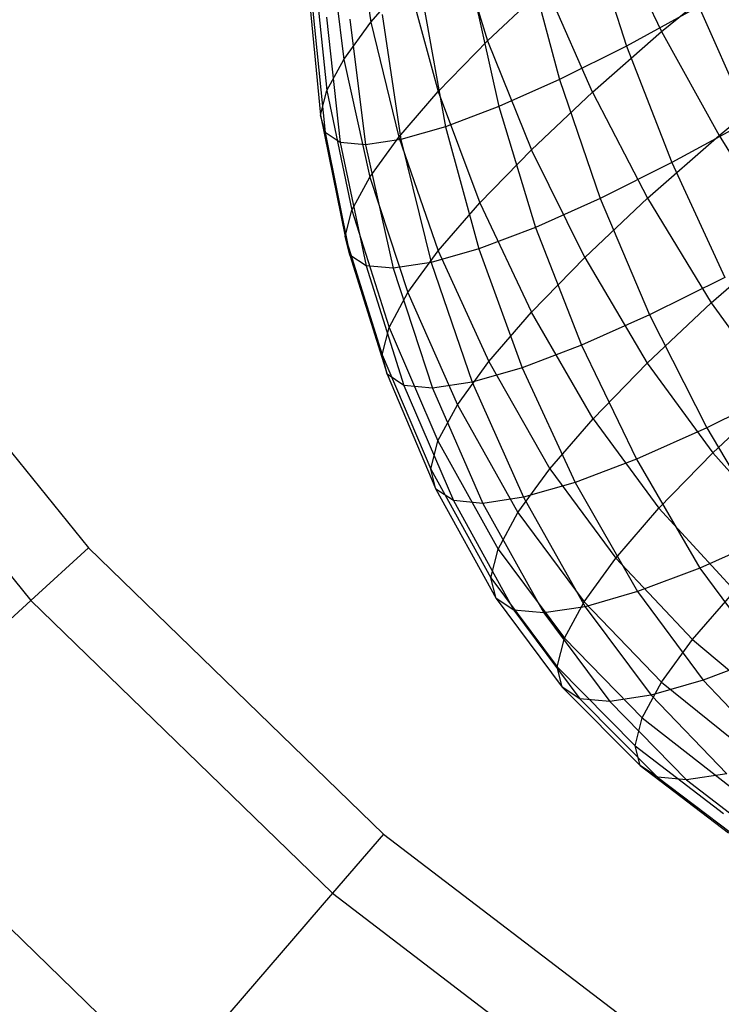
# Model space of a CAD drawing. Extents: x -18.9 to 18.9, y -18.9 to 18.9.
# Tile 3 of 52: x -9.3 to -6.8, y -9.9 to -6.4. Entities that reach past the tile are written whole.
import ezdxf

# ---------------------------------------------------------------- set-up
doc = ezdxf.new("R2010")
doc.units = 0
doc.header["$LTSCALE"] = 2.54
doc.layers.get('0').update_dxf_attribs({"color": 13, "linetype": 'CONTINUOUS'})

# ---------------------------------------------------------------- blocks, each defined once
blk = doc.blocks.new('SATELLITE-S-SENSOR-8011-80')
at = {"color": 0}
for p, q in [((11.0614, -6.0335, 20.0081), (11.1193, -6.4426, 19.8315)), ((11.0614, -6.0335, 20.0081), (11.1193, -6.4426, 19.8315)), ((11.8922, -6.1108, 23.0631), (12.0263, -6.527, 23.1666)), ((11.8922, -6.1108, 23.0631), (12.0263, -6.527, 23.1666)), ((11.9741, -6.1091, 18.6735), (12.1509, -6.4758, 18.4832)), ((11.9741, -6.1091, 18.6735), (12.1509, -6.4758, 18.4832)), ((11.414, -6.1227, 19.2997), (11.5336, -6.5088, 19.1034)), ((11.414, -6.1227, 19.2997), (11.5336, -6.5088, 19.1034)), ((10.9732, -6.1547, 20.2856), (11.0231, -6.5748, 20.1344)), ((10.9732, -6.1547, 20.2856), (11.0231, -6.5748, 20.1344)), ((11.6742, -6.2199, 22.8631), (11.7883, -6.646, 22.9483)), ((11.6742, -6.2199, 22.8631), (11.7883, -6.646, 22.9483)), ((12.1509, -6.4758, 18.4832), (12.4214, -6.2526, 18.3226)), ((12.1509, -6.4758, 18.4832), (12.4214, -6.2526, 18.3226)), ((10.9185, -6.2559, 20.5791), (10.9633, -6.6854, 20.4549)), ((10.9185, -6.2559, 20.5791), (10.9633, -6.6854, 20.4549)), ((11.1193, -6.4426, 19.8315), (11.2504, -6.291, 19.5516)), ((11.1193, -6.4426, 19.8315), (11.2504, -6.291, 19.5516)), ((11.2504, -6.291, 19.5516), (11.3588, -6.6885, 19.3725)), ((11.2504, -6.291, 19.5516), (11.3588, -6.6885, 19.3725)), ((11.4771, -6.3079, 22.6332), (11.5731, -6.7421, 22.6973)), ((11.4771, -6.3079, 22.6332), (11.5731, -6.7421, 22.6973)), ((11.5336, -6.5088, 19.1034), (11.7399, -6.3145, 18.869)), ((11.5336, -6.5088, 19.1034), (11.7399, -6.3145, 18.869)), ((11.9053, -6.6912, 18.6883), (11.7399, -6.3145, 18.869)), ((11.9053, -6.6912, 18.6883), (11.7399, -6.3145, 18.869)), ((10.8982, -6.3355, 20.8836), (10.9412, -6.7723, 20.7872)), ((10.8982, -6.3355, 20.8836), (10.9412, -6.7723, 20.7872)), ((10.9127, -6.392, 21.1935), (10.957, -6.834, 21.1256)), ((10.9127, -6.392, 21.1935), (10.957, -6.834, 21.1256)), ((11.3045, -6.3734, 22.3775), (11.3847, -6.8136, 22.4182)), ((11.3045, -6.3734, 22.3775), (11.3847, -6.8136, 22.4182)), ((12.283, -6.3871, 23.3484), (12.0263, -6.527, 23.1666)), ((12.283, -6.3871, 23.3484), (12.0263, -6.527, 23.1666)), ((12.283, -6.3871, 23.3484), (12.462, -6.7912, 23.429)), ((12.283, -6.3871, 23.3484), (12.462, -6.7912, 23.429)), ((10.9618, -6.4244, 21.5033), (11.0106, -6.8693, 21.4638)), ((10.9618, -6.4244, 21.5033), (11.0106, -6.8693, 21.4638)), ((11.1594, -6.415, 22.1007), (11.2263, -6.859, 22.1159)), ((11.1594, -6.415, 22.1007), (11.2263, -6.859, 22.1159)), ((11.0231, -6.5748, 20.1344), (11.1193, -6.4426, 19.8315)), ((11.0231, -6.5748, 20.1344), (11.1193, -6.4426, 19.8315)), ((11.0445, -6.4321, 21.8075), (11.1009, -6.8777, 21.7959)), ((11.0445, -6.4321, 21.8075), (11.1009, -6.8777, 21.7959)), ((11.1193, -6.4426, 19.8315), (11.2188, -6.8505, 19.6716)), ((11.1193, -6.4426, 19.8315), (11.2188, -6.8505, 19.6716)), ((11.9053, -6.6912, 18.6883), (12.1509, -6.4758, 18.4832)), ((11.9053, -6.6912, 18.6883), (12.1509, -6.4758, 18.4832)), ((12.1509, -6.4758, 18.4832), (12.3549, -6.8449, 18.3284)), ((12.1509, -6.4758, 18.4832), (12.3549, -6.8449, 18.3284)), ((11.3588, -6.6885, 19.3725), (11.5336, -6.5088, 19.1034)), ((11.3588, -6.6885, 19.3725), (11.5336, -6.5088, 19.1034)), ((11.5336, -6.5088, 19.1034), (11.6889, -6.8949, 18.9341)), ((11.5336, -6.5088, 19.1034), (11.6889, -6.8949, 18.9341)), ((12.0263, -6.527, 23.1666), (11.7883, -6.646, 22.9483)), ((12.0263, -6.527, 23.1666), (11.7883, -6.646, 22.9483)), ((12.0263, -6.527, 23.1666), (12.1878, -6.9407, 23.2348)), ((12.0263, -6.527, 23.1666), (12.1878, -6.9407, 23.2348)), ((10.9633, -6.6854, 20.4549), (11.0231, -6.5748, 20.1344)), ((10.9633, -6.6854, 20.4549), (11.0231, -6.5748, 20.1344)), ((11.0231, -6.5748, 20.1344), (11.1159, -6.9918, 19.9952)), ((11.0231, -6.5748, 20.1344), (11.1159, -6.9918, 19.9952)), ((12.3549, -6.8449, 18.3284), (12.6339, -6.6147, 18.1628)), ((12.3549, -6.8449, 18.3284), (12.6339, -6.6147, 18.1628)), ((11.7883, -6.646, 22.9483), (11.5731, -6.7421, 22.6973)), ((11.7883, -6.646, 22.9483), (11.5731, -6.7421, 22.6973)), ((11.7883, -6.646, 22.9483), (11.9335, -7.0679, 23.0015)), ((11.7883, -6.646, 22.9483), (11.9335, -7.0679, 23.0015)), ((10.9412, -6.7723, 20.7872), (10.9633, -6.6854, 20.4549)), ((10.9412, -6.7723, 20.7872), (10.9633, -6.6854, 20.4549)), ((10.9633, -6.6854, 20.4549), (11.0521, -7.1099, 20.3376)), ((10.9633, -6.6854, 20.4549), (11.0521, -7.1099, 20.3376)), ((11.2188, -6.8505, 19.6716), (11.3588, -6.6885, 19.3725)), ((11.2188, -6.8505, 19.6716), (11.3588, -6.6885, 19.3725)), ((11.3588, -6.6885, 19.3725), (11.5056, -7.0834, 19.2164)), ((11.3588, -6.6885, 19.3725), (11.5056, -7.0834, 19.2164)), ((11.9053, -6.6912, 18.6883), (11.6889, -6.8949, 18.9341)), ((11.9053, -6.6912, 18.6883), (11.6889, -6.8949, 18.9341)), ((11.9053, -6.6912, 18.6883), (12.1015, -7.0671, 18.5399)), ((11.9053, -6.6912, 18.6883), (12.1015, -7.0671, 18.5399)), ((11.5731, -6.7421, 22.6973), (11.3847, -6.8136, 22.4182)), ((11.5731, -6.7421, 22.6973), (11.3847, -6.8136, 22.4182)), ((11.5731, -6.7421, 22.6973), (11.7036, -7.1706, 22.7334)), ((11.5731, -6.7421, 22.6973), (11.7036, -7.1706, 22.7334)), ((10.957, -6.834, 21.1256), (10.9412, -6.7723, 20.7872)), ((10.9412, -6.7723, 20.7872), (11.0284, -7.2028, 20.6927)), ((10.9412, -6.7723, 20.7872), (11.0284, -7.2028, 20.6927)), ((10.957, -6.834, 21.1256), (10.9412, -6.7723, 20.7872)), ((12.462, -6.7912, 23.429), (12.1878, -6.9407, 23.2348)), ((12.462, -6.7912, 23.429), (12.1878, -6.9407, 23.2348)), ((11.0106, -6.8693, 21.4638), (10.957, -6.834, 21.1256)), ((10.957, -6.834, 21.1256), (11.0454, -7.2687, 21.0542)), ((10.957, -6.834, 21.1256), (11.0454, -7.2687, 21.0542)), ((11.0106, -6.8693, 21.4638), (10.957, -6.834, 21.1256)), ((11.3847, -6.8136, 22.4182), (11.2263, -6.859, 22.1159)), ((11.3847, -6.8136, 22.4182), (11.2263, -6.859, 22.1159)), ((11.3847, -6.8136, 22.4182), (11.5023, -7.2469, 22.4352)), ((11.3847, -6.8136, 22.4182), (11.5023, -7.2469, 22.4352)), ((12.1015, -7.0671, 18.5399), (12.3549, -6.8449, 18.3284)), ((12.1015, -7.0671, 18.5399), (12.3549, -6.8449, 18.3284)), ((12.3549, -6.8449, 18.3284), (12.5841, -7.2129, 18.2106)), ((12.3549, -6.8449, 18.3284), (12.5841, -7.2129, 18.2106)), ((11.1009, -6.8777, 21.7959), (11.0106, -6.8693, 21.4638)), ((11.0106, -6.8693, 21.4638), (11.1026, -7.3064, 21.4155)), ((11.0106, -6.8693, 21.4638), (11.1026, -7.3064, 21.4155)), ((11.1009, -6.8777, 21.7959), (11.0106, -6.8693, 21.4638)), ((11.2263, -6.859, 22.1159), (11.1009, -6.8777, 21.7959)), ((11.2263, -6.859, 22.1159), (11.1009, -6.8777, 21.7959)), ((11.1009, -6.8777, 21.7959), (11.1991, -7.3154, 21.7703)), ((11.1009, -6.8777, 21.7959), (11.1991, -7.3154, 21.7703)), ((11.1159, -6.9918, 19.9952), (11.2188, -6.8505, 19.6716)), ((11.1159, -6.9918, 19.9952), (11.2188, -6.8505, 19.6716)), ((11.2188, -6.8505, 19.6716), (11.3587, -7.2533, 19.53)), ((11.2188, -6.8505, 19.6716), (11.3587, -7.2533, 19.53)), ((11.2263, -6.859, 22.1159), (11.3331, -7.2954, 22.1122)), ((11.2263, -6.859, 22.1159), (11.3331, -7.2954, 22.1122)), ((11.5056, -7.0834, 19.2164), (11.6889, -6.8949, 18.9341)), ((11.5056, -7.0834, 19.2164), (11.6889, -6.8949, 18.9341)), ((11.8783, -7.2773, 18.7935), (11.6889, -6.8949, 18.9341)), ((11.8783, -7.2773, 18.7935), (11.6889, -6.8949, 18.9341)), ((12.1878, -6.9407, 23.2348), (11.9335, -7.0679, 23.0015)), ((12.1878, -6.9407, 23.2348), (11.9335, -7.0679, 23.0015)), ((12.1878, -6.9407, 23.2348), (12.375, -7.3478, 23.2669)), ((12.1878, -6.9407, 23.2348), (12.375, -7.3478, 23.2669)), ((11.0521, -7.1099, 20.3376), (11.1159, -6.9918, 19.9952)), ((11.0521, -7.1099, 20.3376), (11.1159, -6.9918, 19.9952)), ((11.1159, -6.9918, 19.9952), (11.2509, -7.4015, 19.8694)), ((11.1159, -6.9918, 19.9952), (11.2509, -7.4015, 19.8694)), ((11.3587, -7.2533, 19.53), (11.5056, -7.0834, 19.2164)), ((11.3587, -7.2533, 19.53), (11.5056, -7.0834, 19.2164)), ((11.5056, -7.0834, 19.2164), (11.6893, -7.4717, 19.0847)), ((11.5056, -7.0834, 19.2164), (11.6893, -7.4717, 19.0847)), ((11.9335, -7.0679, 23.0015), (11.7036, -7.1706, 22.7334)), ((11.9335, -7.0679, 23.0015), (11.7036, -7.1706, 22.7334)), ((11.8783, -7.2773, 18.7935), (12.1015, -7.0671, 18.5399)), ((11.8783, -7.2773, 18.7935), (12.1015, -7.0671, 18.5399)), ((11.9335, -7.0679, 23.0015), (12.1083, -7.4813, 23.0222)), ((11.9335, -7.0679, 23.0015), (12.1083, -7.4813, 23.0222)), ((12.1015, -7.0671, 18.5399), (12.3268, -7.4386, 18.4254)), ((12.1015, -7.0671, 18.5399), (12.3268, -7.4386, 18.4254)), ((11.0284, -7.2028, 20.6927), (11.0521, -7.1099, 20.3376)), ((11.0284, -7.2028, 20.6927), (11.0521, -7.1099, 20.3376)), ((11.0521, -7.1099, 20.3376), (11.1839, -7.5254, 20.2285)), ((11.0521, -7.1099, 20.3376), (11.1839, -7.5254, 20.2285)), ((9.1991, -7.175, 23.9789), (10.1179, -8.3073, 23.9789)), ((9.1991, -7.175, 23.9789), (10.1179, -8.3073, 23.9789)), ((11.7036, -7.1706, 22.7334), (11.5023, -7.2469, 22.4352)), ((11.7036, -7.1706, 22.7334), (11.5023, -7.2469, 22.4352)), ((11.7036, -7.1706, 22.7334), (11.8672, -7.5889, 22.741)), ((11.7036, -7.1706, 22.7334), (11.8672, -7.5889, 22.741)), ((11.0454, -7.2687, 21.0542), (11.0284, -7.2028, 20.6927)), ((11.0284, -7.2028, 20.6927), (11.1591, -7.6227, 20.6009)), ((11.0284, -7.2028, 20.6927), (11.1591, -7.6227, 20.6009)), ((11.0454, -7.2687, 21.0542), (11.0284, -7.2028, 20.6927)), ((12.3268, -7.4386, 18.4254), (12.5841, -7.2129, 18.2106)), ((12.3268, -7.4386, 18.4254), (12.5841, -7.2129, 18.2106)), ((11.2509, -7.4015, 19.8694), (11.3587, -7.2533, 19.53)), ((11.2509, -7.4015, 19.8694), (11.3587, -7.2533, 19.53)), ((11.5023, -7.2469, 22.4352), (11.3331, -7.2954, 22.1122)), ((11.5023, -7.2469, 22.4352), (11.3331, -7.2954, 22.1122)), ((11.3587, -7.2533, 19.53), (11.5378, -7.6469, 19.4081)), ((11.3587, -7.2533, 19.53), (11.5378, -7.6469, 19.4081)), ((11.5023, -7.2469, 22.4352), (11.6561, -7.669, 22.4283)), ((11.5023, -7.2469, 22.4352), (11.6561, -7.669, 22.4283)), ((11.1026, -7.3064, 21.4155), (11.0454, -7.2687, 21.0542)), ((11.0454, -7.2687, 21.0542), (11.1769, -7.6918, 20.98)), ((11.0454, -7.2687, 21.0542), (11.1769, -7.6918, 20.98)), ((11.1026, -7.3064, 21.4155), (11.0454, -7.2687, 21.0542)), ((11.3331, -7.2954, 22.1122), (11.1991, -7.3154, 21.7703)), ((11.3331, -7.2954, 22.1122), (11.1991, -7.3154, 21.7703)), ((11.3331, -7.2954, 22.1122), (11.4786, -7.7199, 22.0896)), ((11.3331, -7.2954, 22.1122), (11.4786, -7.7199, 22.0896)), ((11.8783, -7.2773, 18.7935), (11.6893, -7.4717, 19.0847)), ((11.8783, -7.2773, 18.7935), (11.6893, -7.4717, 19.0847)), ((11.8783, -7.2773, 18.7935), (12.1001, -7.6521, 18.683)), ((11.8783, -7.2773, 18.7935), (12.1001, -7.6521, 18.683)), ((11.1991, -7.3154, 21.7703), (11.1026, -7.3064, 21.4155)), ((11.1026, -7.3064, 21.4155), (11.2369, -7.7314, 21.3589)), ((11.1026, -7.3064, 21.4155), (11.2369, -7.7314, 21.3589)), ((11.1991, -7.3154, 21.7703), (11.1026, -7.3064, 21.4155)), ((11.1991, -7.3154, 21.7703), (11.3381, -7.7409, 21.731)), ((11.1991, -7.3154, 21.7703), (11.3381, -7.7409, 21.731)), ((8.9736, -7.3368, 23.8758), (9.9131, -8.4946, 23.8758)), ((8.9736, -7.3368, 23.8758), (9.9131, -8.4946, 23.8758)), ((12.375, -7.3478, 23.2669), (12.1083, -7.4813, 23.0222)), ((12.375, -7.3478, 23.2669), (12.1083, -7.4813, 23.0222)), ((11.1839, -7.5254, 20.2285), (11.2509, -7.4015, 19.8694)), ((11.1839, -7.5254, 20.2285), (11.2509, -7.4015, 19.8694)), ((11.2509, -7.4015, 19.8694), (11.4265, -7.7998, 19.7582)), ((11.2509, -7.4015, 19.8694), (11.4265, -7.7998, 19.7582)), ((12.1001, -7.6521, 18.683), (12.3268, -7.4386, 18.4254)), ((12.1001, -7.6521, 18.683), (12.3268, -7.4386, 18.4254)), ((12.3268, -7.4386, 18.4254), (12.5585, -7.7575, 18.3663)), ((12.3268, -7.4386, 18.4254), (12.5585, -7.7575, 18.3663)), ((11.5378, -7.6469, 19.4081), (11.6893, -7.4717, 19.0847)), ((11.5378, -7.6469, 19.4081), (11.6893, -7.4717, 19.0847)), ((11.9081, -7.8495, 18.9787), (11.6893, -7.4717, 19.0847)), ((11.9081, -7.8495, 18.9787), (11.6893, -7.4717, 19.0847)), ((12.1083, -7.4813, 23.0222), (11.8672, -7.5889, 22.741)), ((12.1083, -7.4813, 23.0222), (11.8672, -7.5889, 22.741)), ((12.1083, -7.4813, 23.0222), (12.3109, -7.8821, 23.0103)), ((12.1083, -7.4813, 23.0222), (12.3109, -7.8821, 23.0103)), ((11.1591, -7.6227, 20.6009), (11.1839, -7.5254, 20.2285)), ((11.1591, -7.6227, 20.6009), (11.1839, -7.5254, 20.2285)), ((11.1839, -7.5254, 20.2285), (11.3575, -7.9275, 20.1286)), ((11.1839, -7.5254, 20.2285), (11.3575, -7.9275, 20.1286)), ((11.8672, -7.5889, 22.741), (11.6561, -7.669, 22.4283)), ((11.8672, -7.5889, 22.741), (11.6561, -7.669, 22.4283)), ((11.8672, -7.5889, 22.741), (12.0623, -7.9931, 22.7202)), ((11.8672, -7.5889, 22.741), (12.0623, -7.9931, 22.7202)), ((11.1769, -7.6918, 20.98), (11.1591, -7.6227, 20.6009)), ((11.1591, -7.6227, 20.6009), (11.3319, -8.028, 20.5128)), ((11.1769, -7.6918, 20.98), (11.1591, -7.6227, 20.6009)), ((11.1591, -7.6227, 20.6009), (11.3319, -8.028, 20.5128)), ((11.4265, -7.7998, 19.7582), (11.5378, -7.6469, 19.4081)), ((11.4265, -7.7998, 19.7582), (11.5378, -7.6469, 19.4081)), ((11.5378, -7.6469, 19.4081), (11.7542, -8.0275, 19.3072)), ((11.5378, -7.6469, 19.4081), (11.7542, -8.0275, 19.3072)), ((11.6561, -7.669, 22.4283), (11.4786, -7.7199, 22.0896)), ((11.6561, -7.669, 22.4283), (11.4786, -7.7199, 22.0896)), ((11.6561, -7.669, 22.4283), (11.8445, -8.0757, 22.3977)), ((11.6561, -7.669, 22.4283), (11.8445, -8.0757, 22.3977)), ((11.9081, -7.8495, 18.9787), (12.1001, -7.6521, 18.683)), ((11.9081, -7.8495, 18.9787), (12.1001, -7.6521, 18.683)), ((12.1001, -7.6521, 18.683), (12.3327, -7.9701, 18.6228)), ((12.1001, -7.6521, 18.683), (12.3327, -7.9701, 18.6228)), ((11.2369, -7.7314, 21.3589), (11.1769, -7.6918, 20.98)), ((11.1769, -7.6918, 20.98), (11.3502, -8.0993, 20.9037)), ((11.1769, -7.6918, 20.98), (11.3502, -8.0993, 20.9037)), ((11.2369, -7.7314, 21.3589), (11.1769, -7.6918, 20.98)), ((11.4786, -7.7199, 22.0896), (11.3381, -7.7409, 21.731)), ((11.4786, -7.7199, 22.0896), (11.3381, -7.7409, 21.731)), ((11.4786, -7.7199, 22.0896), (11.6615, -8.1282, 22.0483)), ((11.4786, -7.7199, 22.0896), (11.6615, -8.1282, 22.0483)), ((11.3381, -7.7409, 21.731), (11.2369, -7.7314, 21.3589)), ((11.2369, -7.7314, 21.3589), (11.4121, -8.1401, 21.2946)), ((11.2369, -7.7314, 21.3589), (11.4121, -8.1401, 21.2946)), ((11.3381, -7.7409, 21.731), (11.2369, -7.7314, 21.3589)), ((11.3381, -7.7409, 21.731), (11.5165, -8.1498, 21.6784)), ((11.3381, -7.7409, 21.731), (11.5165, -8.1498, 21.6784)), ((12.586, -7.7445, 23.2626), (12.3109, -7.8821, 23.0103)), ((12.586, -7.7445, 23.2626), (12.3109, -7.8821, 23.0103)), ((12.3327, -7.9701, 18.6228), (12.5585, -7.7575, 18.3663)), ((12.3327, -7.9701, 18.6228), (12.5585, -7.7575, 18.3663)), ((11.3575, -7.9275, 20.1286), (11.4265, -7.7998, 19.7582)), ((11.3575, -7.9275, 20.1286), (11.4265, -7.7998, 19.7582)), ((11.4265, -7.7998, 19.7582), (11.6412, -8.1827, 19.6628)), ((11.4265, -7.7998, 19.7582), (11.6412, -8.1827, 19.6628)), ((11.7542, -8.0275, 19.3072), (11.9081, -7.8495, 18.9787)), ((11.7542, -8.0275, 19.3072), (11.9081, -7.8495, 18.9787)), ((11.9081, -7.8495, 18.9787), (12.1415, -8.1668, 18.9172)), ((11.9081, -7.8495, 18.9787), (12.1415, -8.1668, 18.9172)), ((12.3109, -7.8821, 23.0103), (12.0623, -7.9931, 22.7202)), ((12.3109, -7.8821, 23.0103), (12.0623, -7.9931, 22.7202)), ((12.3109, -7.8821, 23.0103), (12.5395, -8.2663, 22.9658)), ((12.3109, -7.8821, 23.0103), (12.5395, -8.2663, 22.9658)), ((11.3319, -8.028, 20.5128), (11.3575, -7.9275, 20.1286)), ((11.3319, -8.028, 20.5128), (11.3575, -7.9275, 20.1286)), ((11.3575, -7.9275, 20.1286), (11.5711, -8.3125, 20.039)), ((11.3575, -7.9275, 20.1286), (11.5711, -8.3125, 20.039)), ((12.0623, -7.9931, 22.7202), (11.8445, -8.0757, 22.3977)), ((12.0623, -7.9931, 22.7202), (11.8445, -8.0757, 22.3977)), ((12.0623, -7.9931, 22.7202), (12.2869, -8.3791, 22.6712)), ((12.0623, -7.9931, 22.7202), (12.2869, -8.3791, 22.6712)), ((12.1415, -8.1668, 18.9172), (12.3327, -7.9701, 18.6228)), ((12.1415, -8.1668, 18.9172), (12.3327, -7.9701, 18.6228)), ((12.3327, -7.9701, 18.6228), (12.5973, -8.2675, 18.6021)), ((12.3327, -7.9701, 18.6228), (12.5973, -8.2675, 18.6021)), ((11.3502, -8.0993, 20.9037), (11.3319, -8.028, 20.5128)), ((11.3319, -8.028, 20.5128), (11.5451, -8.4145, 20.4291)), ((11.3319, -8.028, 20.5128), (11.5451, -8.4145, 20.4291)), ((11.3502, -8.0993, 20.9037), (11.3319, -8.028, 20.5128)), ((11.6412, -8.1827, 19.6628), (11.7542, -8.0275, 19.3072)), ((11.6412, -8.1827, 19.6628), (11.7542, -8.0275, 19.3072)), ((11.7542, -8.0275, 19.3072), (11.9883, -8.344, 19.2444)), ((11.7542, -8.0275, 19.3072), (11.9883, -8.344, 19.2444)), ((11.3502, -8.0993, 20.9037), (11.5637, -8.4869, 20.8262)), ((11.4121, -8.1401, 21.2946), (11.3502, -8.0993, 20.9037)), ((11.3502, -8.0993, 20.9037), (11.5637, -8.4869, 20.8262)), ((11.4121, -8.1401, 21.2946), (11.3502, -8.0993, 20.9037)), ((11.8445, -8.0757, 22.3977), (11.6615, -8.1282, 22.0483)), ((11.8445, -8.0757, 22.3977), (11.6615, -8.1282, 22.0483)), ((11.8445, -8.0757, 22.3977), (12.0657, -8.463, 22.3436)), ((11.8445, -8.0757, 22.3977), (12.0657, -8.463, 22.3436)), ((11.6615, -8.1282, 22.0483), (11.5165, -8.1498, 21.6784)), ((11.6615, -8.1282, 22.0483), (11.5165, -8.1498, 21.6784)), ((11.6615, -8.1282, 22.0483), (11.8799, -8.5163, 21.9887)), ((11.6615, -8.1282, 22.0483), (11.8799, -8.5163, 21.9887)), ((11.5165, -8.1498, 21.6784), (11.4121, -8.1401, 21.2946)), ((11.4121, -8.1401, 21.2946), (11.6266, -8.5284, 21.2233)), ((11.4121, -8.1401, 21.2946), (11.6266, -8.5284, 21.2233)), ((11.5165, -8.1498, 21.6784), (11.4121, -8.1401, 21.2946)), ((11.5165, -8.1498, 21.6784), (11.7326, -8.5383, 21.6131)), ((11.5165, -8.1498, 21.6784), (11.7326, -8.5383, 21.6131)), ((11.9883, -8.344, 19.2444), (12.1415, -8.1668, 18.9172)), ((11.9883, -8.344, 19.2444), (12.1415, -8.1668, 18.9172)), ((12.1415, -8.1668, 18.9172), (12.4104, -8.4598, 18.89)), ((12.1415, -8.1668, 18.9172), (12.4104, -8.4598, 18.89)), ((11.5711, -8.3125, 20.039), (11.6412, -8.1827, 19.6628)), ((11.5711, -8.3125, 20.039), (11.6412, -8.1827, 19.6628)), ((11.6412, -8.1827, 19.6628), (11.8758, -8.4986, 19.5985)), ((11.6412, -8.1827, 19.6628), (11.8758, -8.4986, 19.5985)), ((12.5395, -8.2663, 22.9658), (12.2869, -8.3791, 22.6712)), ((12.5395, -8.2663, 22.9658), (12.2869, -8.3791, 22.6712)), ((10.1179, -8.3073, 23.9789), (9.9131, -8.4946, 23.8758)), ((10.1179, -8.3073, 23.9789), (9.9131, -8.4946, 23.8758)), ((10.1179, -8.3073, 23.9789), (11.1642, -9.323, 23.9789)), ((10.1179, -8.3073, 23.9789), (11.1642, -9.323, 23.9789)), ((11.5451, -8.4145, 20.4291), (11.5711, -8.3125, 20.039)), ((11.5451, -8.4145, 20.4291), (11.5711, -8.3125, 20.039)), ((11.5711, -8.3125, 20.039), (11.8059, -8.6278, 19.9731)), ((11.5711, -8.3125, 20.039), (11.8059, -8.6278, 19.9731)), ((11.8758, -8.4986, 19.5985), (11.9883, -8.344, 19.2444)), ((11.8758, -8.4986, 19.5985), (11.9883, -8.344, 19.2444)), ((11.9883, -8.344, 19.2444), (12.2606, -8.633, 19.2098)), ((11.9883, -8.344, 19.2444), (12.2606, -8.633, 19.2098)), ((12.2869, -8.3791, 22.6712), (12.0657, -8.463, 22.3436)), ((12.2869, -8.3791, 22.6712), (12.0657, -8.463, 22.3436)), ((12.2869, -8.3791, 22.6712), (12.5188, -8.6941, 22.5942)), ((12.2869, -8.3791, 22.6712), (12.5188, -8.6941, 22.5942)), ((11.5637, -8.4869, 20.8262), (11.5451, -8.4145, 20.4291)), ((11.5451, -8.4145, 20.4291), (11.7801, -8.7294, 20.3616)), ((11.5451, -8.4145, 20.4291), (11.7801, -8.7294, 20.3616)), ((11.5637, -8.4869, 20.8262), (11.5451, -8.4145, 20.4291)), ((11.6266, -8.5284, 21.2233), (11.5637, -8.4869, 20.8262)), ((11.5637, -8.4869, 20.8262), (11.7986, -8.8015, 20.757)), ((11.5637, -8.4869, 20.8262), (11.7986, -8.8015, 20.757)), ((11.6266, -8.5284, 21.2233), (11.5637, -8.4869, 20.8262)), ((12.0657, -8.463, 22.3436), (11.8799, -8.5163, 21.9887)), ((12.0657, -8.463, 22.3436), (11.8799, -8.5163, 21.9887)), ((12.0657, -8.463, 22.3436), (12.2985, -8.7776, 22.268)), ((12.0657, -8.463, 22.3436), (12.2985, -8.7776, 22.268)), ((12.2606, -8.633, 19.2098), (12.4104, -8.4598, 18.89)), ((12.2606, -8.633, 19.2098), (12.4104, -8.4598, 18.89)), ((9.9131, -8.4946, 23.8758), (9.2588, -9.0932, 23.412)), ((9.9131, -8.4946, 23.8758), (9.2588, -9.0932, 23.412)), ((9.9131, -8.4946, 23.8758), (10.983, -9.5332, 23.8758)), ((9.9131, -8.4946, 23.8758), (10.983, -9.5332, 23.8758)), ((11.8799, -8.5163, 21.9887), (11.7326, -8.5383, 21.6131)), ((11.8799, -8.5163, 21.9887), (11.7326, -8.5383, 21.6131)), ((11.8059, -8.6278, 19.9731), (11.8758, -8.4986, 19.5985)), ((11.8059, -8.6278, 19.9731), (11.8758, -8.4986, 19.5985)), ((11.8758, -8.4986, 19.5985), (12.1506, -8.7842, 19.556)), ((11.8758, -8.4986, 19.5985), (12.1506, -8.7842, 19.556)), ((11.8799, -8.5163, 21.9887), (12.1134, -8.8308, 21.9146)), ((11.8799, -8.5163, 21.9887), (12.1134, -8.8308, 21.9146)), ((11.7326, -8.5383, 21.6131), (11.6266, -8.5284, 21.2233)), ((11.6266, -8.5284, 21.2233), (11.8612, -8.8428, 21.1524)), ((11.6266, -8.5284, 21.2233), (11.8612, -8.8428, 21.1524)), ((11.7326, -8.5383, 21.6131), (11.6266, -8.5284, 21.2233)), ((11.7326, -8.5383, 21.6131), (11.9667, -8.8526, 21.5406)), ((11.7326, -8.5383, 21.6131), (11.9667, -8.8526, 21.5406)), ((11.7801, -8.7294, 20.3616), (11.8059, -8.6278, 19.9731)), ((11.7801, -8.7294, 20.3616), (11.8059, -8.6278, 19.9731)), ((11.8059, -8.6278, 19.9731), (12.0823, -8.9105, 19.9222)), ((11.8059, -8.6278, 19.9731), (12.0823, -8.9105, 19.9222)), ((12.1506, -8.7842, 19.556), (12.2606, -8.633, 19.2098)), ((12.1506, -8.7842, 19.556), (12.2606, -8.633, 19.2098)), ((12.2606, -8.633, 19.2098), (12.5659, -8.8892, 19.2042)), ((12.2606, -8.633, 19.2098), (12.5659, -8.8892, 19.2042)), ((12.5188, -8.6941, 22.5942), (12.2985, -8.7776, 22.268)), ((12.5188, -8.6941, 22.5942), (12.2985, -8.7776, 22.268)), ((11.7986, -8.8015, 20.757), (11.7801, -8.7294, 20.3616)), ((11.7801, -8.7294, 20.3616), (12.057, -9.0098, 20.3021)), ((11.7801, -8.7294, 20.3616), (12.057, -9.0098, 20.3021)), ((11.7986, -8.8015, 20.757), (11.7801, -8.7294, 20.3616)), ((11.8612, -8.8428, 21.1524), (11.7986, -8.8015, 20.757)), ((11.7986, -8.8015, 20.757), (12.0751, -9.0803, 20.6887)), ((11.7986, -8.8015, 20.757), (12.0751, -9.0803, 20.6887)), ((11.8612, -8.8428, 21.1524), (11.7986, -8.8015, 20.757)), ((12.0823, -8.9105, 19.9222), (12.1506, -8.7842, 19.556)), ((12.0823, -8.9105, 19.9222), (12.1506, -8.7842, 19.556)), ((12.2985, -8.7776, 22.268), (12.1134, -8.8308, 21.9146)), ((12.2985, -8.7776, 22.268), (12.1134, -8.8308, 21.9146)), ((12.1506, -8.7842, 19.556), (12.4604, -9.0342, 19.5361)), ((12.1506, -8.7842, 19.556), (12.4604, -9.0342, 19.5361)), ((12.2985, -8.7776, 22.268), (12.5638, -9.057, 22.1659)), ((12.2985, -8.7776, 22.268), (12.5638, -9.057, 22.1659)), ((12.1134, -8.8308, 21.9146), (11.9667, -8.8526, 21.5406)), ((12.1134, -8.8308, 21.9146), (11.9667, -8.8526, 21.5406)), ((12.1134, -8.8308, 21.9146), (12.3829, -9.1089, 21.8204)), ((12.1134, -8.8308, 21.9146), (12.3829, -9.1089, 21.8204)), ((11.9667, -8.8526, 21.5406), (11.8612, -8.8428, 21.1524)), ((11.8612, -8.8428, 21.1524), (12.1363, -9.1207, 21.0752)), ((11.8612, -8.8428, 21.1524), (12.1363, -9.1207, 21.0752)), ((11.9667, -8.8526, 21.5406), (11.8612, -8.8428, 21.1524)), ((11.9667, -8.8526, 21.5406), (12.2395, -9.1303, 21.4547)), ((11.9667, -8.8526, 21.5406), (12.2395, -9.1303, 21.4547)), ((12.057, -9.0098, 20.3021), (12.0823, -8.9105, 19.9222)), ((12.057, -9.0098, 20.3021), (12.0823, -8.9105, 19.9222)), ((12.0823, -8.9105, 19.9222), (12.3949, -9.1553, 19.8874)), ((12.0823, -8.9105, 19.9222), (12.3949, -9.1553, 19.8874)), ((12.0751, -9.0803, 20.6887), (12.057, -9.0098, 20.3021)), ((12.057, -9.0098, 20.3021), (12.3707, -9.2506, 20.2517)), ((12.057, -9.0098, 20.3021), (12.3707, -9.2506, 20.2517)), ((12.0751, -9.0803, 20.6887), (12.057, -9.0098, 20.3021)), ((12.1363, -9.1207, 21.0752), (12.0751, -9.0803, 20.6887)), ((12.0751, -9.0803, 20.6887), (12.388, -9.3182, 20.6225)), ((12.0751, -9.0803, 20.6887), (12.388, -9.3182, 20.6225)), ((12.1363, -9.1207, 21.0752), (12.0751, -9.0803, 20.6887)), ((9.2588, -9.0932, 23.412), (10.4041, -10.205, 23.412)), ((9.2588, -9.0932, 23.412), (10.4041, -10.205, 23.412)), ((12.3829, -9.1089, 21.8204), (12.2395, -9.1303, 21.4547)), ((12.3829, -9.1089, 21.8204), (12.2395, -9.1303, 21.4547)), ((12.2395, -9.1303, 21.4547), (12.1363, -9.1207, 21.0752)), ((12.1363, -9.1207, 21.0752), (12.4467, -9.3569, 20.9931)), ((12.1363, -9.1207, 21.0752), (12.4467, -9.3569, 20.9931)), ((12.2395, -9.1303, 21.4547), (12.1363, -9.1207, 21.0752)), ((12.2395, -9.1303, 21.4547), (12.5457, -9.3661, 21.3571)), ((12.2395, -9.1303, 21.4547), (12.5457, -9.3661, 21.3571)), ((11.1642, -9.323, 23.9789), (10.983, -9.5332, 23.8758)), ((11.1642, -9.323, 23.9789), (10.983, -9.5332, 23.8758)), ((11.1642, -9.323, 23.9789), (12.3232, -10.2078, 23.9789)), ((11.1642, -9.323, 23.9789), (12.3232, -10.2078, 23.9789)), ((10.983, -9.5332, 23.8758), (10.4041, -10.205, 23.412)), ((10.983, -9.5332, 23.8758), (10.4041, -10.205, 23.412)), ((10.983, -9.5332, 23.8758), (12.1682, -10.438, 23.8758)), ((10.983, -9.5332, 23.8758), (12.1682, -10.438, 23.8758))]:
    blk.add_line(p, q, dxfattribs=at)

msp = doc.modelspace()

# ---------------------------------------------------------------- block references
at = {"color": 0}
msp.add_blockref('SATELLITE-S-SENSOR-8011-80', (-19.2, 0, -7.8), dxfattribs=at)

doc.saveas('drawing.dxf')
